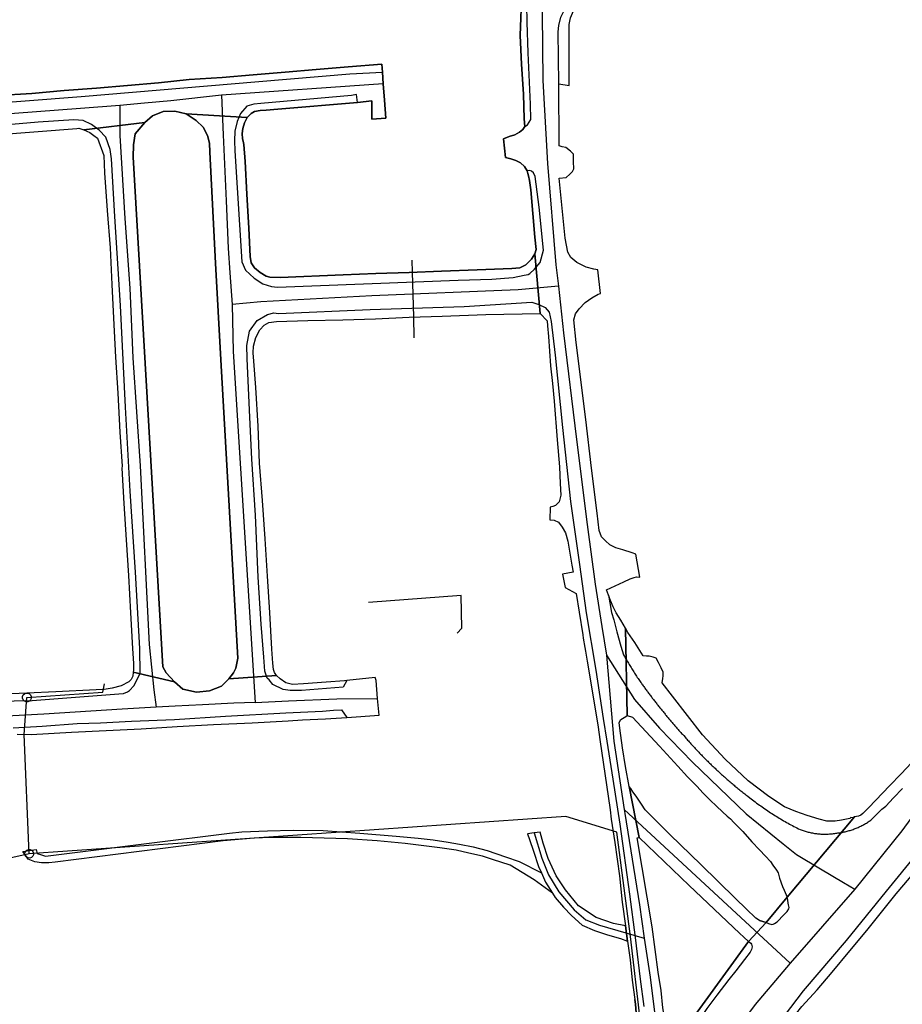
# Model space of a CAD drawing. Extents: x 166506 to 171543, y 332500 to 338212.
# Tile 115 of 139: x 168950 to 169191, y 336723 to 336992. Entities that reach past the tile are written whole.
import ezdxf

# ---------------------------------------------------------------- set-up
doc = ezdxf.new("R2010")
doc.units = 0
doc.header["$MEASUREMENT"] = 0
doc.layers.get('0').update_dxf_attribs({"color": 1, "linetype": 'CONTINUOUS'})
for name, color, linetype in [('IRISH_OS_1000S_FEATURE', 252, 'CONTINUOUS'), ('UNDERGROUND_ROUTE', 1, 'CONTINUOUS'), ('UUB', 1, 'CONTINUOUS')]:
    doc.layers.add(name, color=color, linetype=linetype)

# ---------------------------------------------------------------- blocks, each defined once
blk = doc.blocks.new('UUB_LOCATION_AC_T02')
at = {"color": 0, "linetype": 'ByBlock'}
blk.add_lwpolyline([(18862, 2286, -1), (-18862, -2286, -1), (18862, 2286)], format="xyb", close=True, dxfattribs=at)

msp = doc.modelspace()

# ---------------------------------------------------------------- linework, layer by layer
at = {"layer": 'IRISH_OS_1000S_FEATURE', "color": 9}
for points in [[(169087.562, 337000), (169087.038, 336987.921), (169087.198, 336985.98), (169087.437, 336980.057), (169087.952, 336971.871), (169088.203, 336965.148), (169088.341, 336963.047), (169087.853, 336962.232), (169086.945, 336961.481), (169085.638, 336960.795), (169084.074, 336960.371), (169082.507, 336959.707), (169083.094, 336954.641), (169084.511, 336954.266), (169085.886, 336953.772), (169087.139, 336953.119), (169088.289, 336952.167), (169089.017, 336950.939), (169089.113, 336950.638), (169089.189, 336950.218), (169089.323, 336949.596), (169089.629, 336948.293), (169089.983, 336945.749), (169091.09, 336932.817), (169091.436, 336929.513), (169091.123, 336928.297), (169092.536, 336912.041), (169094.415, 336910.042), (169094.56, 336908.6), (169094.83, 336905.678), (169095.328, 336897.712), (169095.939, 336892.906), (169096.349, 336888.101), (169097.16, 336877.512), (169097.824, 336870.105), (169097.997, 336865.543), (169098.224, 336862.361), (169097.746, 336860.606), (169096.715, 336859.556), (169096.032, 336859.283), (169095.29, 336859.111), (169095.155, 336855.632), (169096.394, 336855.559), (169097.588, 336854.987), (169098.554, 336853.657), (169099.479, 336852.127), (169100.115, 336849.861), (169101.147, 336843.27), (169101.528, 336841.366), (169098.602, 336840.796), (169099.384, 336837.148), (169102.388, 336835.557), (169103.215, 336830.408), (169104.165, 336824.204), (169104.324, 336823.304), (169104.771, 336820.766), (169104.925, 336819.75), (169105.398, 336817.065), (169107.415, 336805.144), (169108.421, 336799.001), (169108.88, 336795.621), (169111.639, 336776.419), (169111.913, 336773.916), (169112.907, 336767.505), (169114.173, 336758.412), (169114.979, 336751.223), (169115.873, 336744.774), (169116.43, 336740.568), (169117.077, 336735.481), (169117.7, 336729.914), (169118.366, 336724.687), (169118.533, 336723.426), (169118.728, 336721.023)], [(169088.341, 336963.047), (169088.203, 336965.148), (169087.952, 336971.871), (169087.437, 336980.057), (169087.198, 336985.98), (169087.038, 336987.921), (169087.562, 337000)], [(169088.341, 336963.047), (169089.126, 336963.539), (169090.001, 336964.95), (169089.924, 336969.131), (169089.269, 336983.158), (169088.955, 336991.562), (169088.904, 336996.262), (169089.055, 337000)], [(169093.211, 337000), (169093.108, 336996.656), (169093.068, 336993.901), (169093.309, 336975.64), (169094.553, 336952.925), (169096.865, 336925.335), (169097.557, 336919.438)], [(169097.622, 336974.732), (169097.48, 336988.913), (169097.644, 336990.692), (169098.218, 336992.887), (169099.102, 336994.768), (169100.288, 336996.671), (169101.784, 336998.434), (169103.316, 337000)], [(169100.489, 336974.294), (169100.422, 336989.443), (169100.491, 336990.906), (169100.85, 336992.778), (169101.676, 336994.694), (169102.831, 336996.587), (169103.997, 336998.515), (169105.189, 336999.67), (169105.596, 337000)], [(169126.074, 336722.425), (169125.565, 336727.139), (169124.811, 336732.129), (169123.168, 336744.488), (169118.987, 336768.833), (169119.566, 336768.921), (169116.82, 336782.865), (169115.88, 336788.252), (169114.984, 336793.42), (169114.285, 336798.731), (169114.161, 336800.35), (169114.57, 336801.116), (169115.897, 336801.976), (169116.314, 336802.202), (169115.818, 336826.081), (169114.573, 336828.231), (169113.334, 336830.244), (169112.45, 336831.872), (169111.768, 336833.62), (169111.224, 336835.068), (169110.659, 336836.571), (169115.421, 336838.742), (169117.13, 336839.585), (169118.254, 336839.933), (169118.875, 336840.067), (169119.754, 336839.958), (169118.659, 336846.269), (169117.643, 336846.64), (169115.111, 336847.466), (169113.237, 336848.025), (169111.585, 336848.822), (169110.376, 336849.935), (169109.307, 336850.986), (169108.665, 336852.753), (169108.094, 336857.459), (169106.601, 336869.755), (169105.057, 336883.011), (169102.414, 336904.079), (169101.718, 336910.247), (169102.155, 336911.922), (169103.189, 336913.312), (169104.787, 336914.995), (169106.68, 336916.296), (169108.411, 336917.278), (169109.052, 336917.431), (169108.299, 336923.959), (169107.221, 336924.091), (169105.126, 336924.652), (169102.599, 336925.938), (169100.913, 336927.296), (169100.068, 336928.764), (169099.347, 336932.532), (169097.737, 336948.969), (169099.638, 336949.13), (169100.648, 336950.019), (169101.415, 336950.752), (169101.783, 336951.468), (169101.644, 336953.509), (169101.624, 336955.47), (169100.832, 336956.318), (169099.562, 336957.291), (169098.565, 336957.561), (169097.707, 336957.75), (169097.622, 336974.732), (169100.489, 336974.294), (169100.422, 336989.443), (169100.491, 336990.906), (169100.85, 336992.778)], [(169286.855, 336987.123), (169284.384, 336972.468), (169277.953, 336945.05), (169269.798, 336914.883), (169259.28, 336885.202), (169247.767, 336858.257), (169234.044, 336829.359), (169191.268, 336770.754), (169178.481, 336754.763)], [(168943.643, 336960.796), (168966.031, 336962.507), (168966.611, 336962.581), (168967.927, 336962.128), (168984.549, 336964.177), (168986.707, 336965.954), (168989.619, 336967.144), (168992.801, 336967.252), (168995.853, 336966.52), (169012.543, 336965.508), (169013.635, 336966.637), (169014.561, 336967.187), (169016.063, 336967.432), (169017.685, 336967.555), (169020.948, 336967.822), (169042.627, 336969.658), (169046.552, 336970.058), (169046.62, 336965.077), (169050.384, 336965.358), (169050.069, 336970.306), (169049.691, 336974.723), (169049.453, 336977.948), (169049.335, 336980.109), (169040.147, 336979.324), (169031.339, 336978.615), (169022.912, 336977.942), (169014.164, 336977.152), (169005.696, 336976.479), (168996.71, 336975.912), (168988.28, 336974.959), (168979.853, 336974.305), (168971.384, 336973.533), (168962.557, 336972.884), (168953.749, 336972.114), (168944.262, 336971.492)], [(169040.147, 336979.324), (169049.335, 336980.109)], [(169049.335, 336980.109), (169049.453, 336977.948)], [(168800, 336958.179), (168820.975, 336959.662), (168900.824, 336966.039), (168918.9, 336967.533), (168967.161, 336971.256), (169015.685, 336975.336), (169040.608, 336977.479), (169049.453, 336977.948)], [(169005.696, 336976.479), (169014.164, 336977.152)], [(169014.164, 336977.152), (169022.912, 336977.942)], [(169022.912, 336977.942), (169031.339, 336978.615)], [(169031.339, 336978.615), (169040.147, 336979.324)], [(169049.453, 336977.948), (169049.691, 336974.723)], [(168979.853, 336974.305), (168988.28, 336974.959)], [(168988.28, 336974.959), (168996.71, 336975.912)], [(168996.71, 336975.912), (169005.696, 336976.479)], [(169049.691, 336974.723), (169005.483, 336971.586)], [(169049.691, 336974.723), (169050.069, 336970.306)], [(169099.638, 336949.13), (169100.648, 336950.019), (169101.415, 336950.752), (169101.783, 336951.468), (169101.644, 336953.509), (169101.624, 336955.47), (169100.832, 336956.318), (169099.562, 336957.291), (169098.565, 336957.561), (169097.707, 336957.75), (169097.622, 336974.732)], [(169097.622, 336974.732), (169100.489, 336974.294)], [(168944.262, 336971.492), (168953.749, 336972.114)], [(168953.749, 336972.114), (168962.557, 336972.884)], [(168962.557, 336972.884), (168971.384, 336973.533)], [(168971.384, 336973.533), (168979.853, 336974.305)], [(169042.627, 336969.658), (169042.429, 336971.78), (169041.007, 336971.535), (169016.243, 336969.33), (169014.381, 336969.169), (169012.436, 336968.649), (169010.755, 336966.587), (169009.813, 336964.456), (169009.145, 336961.823), (169009.118, 336959.143), (169009.21, 336956.422), (169011.097, 336926.121), (169012.114, 336923.851), (169014.432, 336921.667), (169016.796, 336920.142), (169019.208, 336919.337), (169020.846, 336919.181), (169070.148, 336921.073), (169079.371, 336921.337), (169085.137, 336921.877), (169088.163, 336922.467), (169089.265, 336922.696), (169089.748, 336922.971), (169091.04, 336924.077), (169092.579, 336925.962), (169093.414, 336929.333), (169092.274, 336941.005), (169091.141, 336949.397), (169090.691, 336950.442), (169090.196, 336950.907), (169089.718, 336951.092), (169089.017, 336950.939)], [(169005.483, 336971.586), (168991.676, 336970.113), (168984.53, 336969.458), (168977.775, 336968.826)], [(169005.483, 336971.586), (169005.962, 336960.76), (169006.782, 336942.779), (169007.312, 336929.824), (169007.757, 336923.137), (169008.406, 336914.462)], [(169042.627, 336969.658), (169020.948, 336967.822)], [(169046.552, 336970.058), (169042.627, 336969.658)], [(169050.384, 336965.358), (169046.62, 336965.077), (169046.552, 336970.058)], [(169050.069, 336970.306), (169050.384, 336965.358)], [(168977.775, 336968.826), (168967.039, 336968.027), (168942.87, 336966.211), (168926.627, 336965.066), (168910.547, 336963.429)], [(168977.775, 336968.826), (168977.76, 336960.645), (168979.104, 336937.97), (168980.489, 336918.876), (168981.293, 336899.939), (168983.295, 336870.427), (168985.795, 336821.584), (168987.013, 336809.227), (168987.663, 336804.48)], [(168995.853, 336966.52), (168992.801, 336967.252), (168989.619, 336967.144), (168986.707, 336965.954), (168984.549, 336964.177)], [(169007.523, 336812.193), (169008.841, 336813.88), (169009.454, 336815.134), (169009.942, 336817.849), (169005.302, 336899.38), (169003.913, 336925.715), (169002.386, 336956.092), (169002.211, 336958.474), (169001.713, 336960.619), (169000.556, 336962.891), (168998.654, 336964.691), (168995.853, 336966.52)], [(168995.853, 336966.52), (169012.543, 336965.508)], [(169020.948, 336967.822), (169017.685, 336967.555), (169016.063, 336967.432), (169014.561, 336967.187), (169013.635, 336966.637), (169012.543, 336965.508)], [(168929.175, 336805.881), (168953.84, 336806.326), (168977.52, 336808.142), (168978.741, 336808.23), (168979.885, 336808.638), (168980.369, 336809.013), (168981.603, 336810.3), (168983.277, 336813.643), (168983.208, 336820.484), (168982.043, 336841.397), (168980.631, 336863.473), (168979.307, 336886.447), (168977.953, 336914.162), (168976.363, 336938.46), (168975.506, 336954.249), (168975.506, 336954.249), (168975.152, 336956.753), (168973.927, 336960.186), (168972.086, 336962.065), (168970.002, 336963.586), (168967.793, 336964.669), (168965.235, 336964.856), (168955.448, 336964.216), (168931.366, 336962.205)], [(168967.927, 336962.128), (168984.549, 336964.177)], [(168984.549, 336964.177), (168981.936, 336961.063), (168981.465, 336958.028), (168981.39, 336954.669), (168989.537, 336815.519), (168990.4, 336813.85), (168992.734, 336811.366)], [(169012.543, 336965.508), (169011.788, 336964.056), (169011.392, 336962.5), (169011.138, 336961.122), (169011.284, 336959.741), (169011.477, 336959.039), (169011.668, 336958.177)], [(168943.643, 336960.796), (168966.031, 336962.507), (168966.611, 336962.581), (168967.927, 336962.128)], [(168967.927, 336962.128), (168969.539, 336961.391), (168970.631, 336960.62), (168971.663, 336959.849), (168973.395, 336955.131), (168973.586, 336950.429)], [(169089.017, 336950.939), (169088.289, 336952.167), (169087.139, 336953.119), (169085.886, 336953.772), (169084.511, 336954.266), (169083.094, 336954.641), (169082.507, 336959.707), (169084.074, 336960.371), (169085.638, 336960.795), (169086.945, 336961.481), (169087.853, 336962.232), (169088.341, 336963.047)], [(169011.668, 336958.177), (169012, 336953.513)], [(169012, 336953.513), (169012.447, 336944.548)], [(168973.586, 336950.429), (168974.28, 336940.141)], [(169089.323, 336949.596), (169089.189, 336950.218), (169089.113, 336950.638), (169089.017, 336950.939)], [(169091.123, 336928.297), (169091.436, 336929.513), (169091.09, 336932.817), (169089.983, 336945.749), (169089.629, 336948.293), (169089.323, 336949.596)], [(169102.414, 336904.079), (169101.718, 336910.247), (169102.155, 336911.922), (169103.189, 336913.312), (169104.787, 336914.995), (169106.68, 336916.296), (169108.411, 336917.278), (169109.052, 336917.431), (169108.299, 336923.959), (169107.221, 336924.091), (169105.126, 336924.652), (169102.599, 336925.938), (169100.913, 336927.296), (169100.068, 336928.764), (169099.347, 336932.532), (169097.737, 336948.969), (169099.638, 336949.13)], [(169012.447, 336944.548), (169012.992, 336935.302)], [(168974.28, 336940.141), (168975.115, 336929.952)], [(169012.992, 336935.302), (169013.392, 336927.538), (169013.634, 336925.815), (169014.501, 336924.466), (169016.048, 336923.21), (169017.737, 336922.213), (169018.735, 336921.922), (169021.533, 336921.794), (169038.742, 336922.536)], [(168975.115, 336929.952), (168975.613, 336919.967)], [(169065.57, 336923.556), (169075.378, 336923.939), (169084.782, 336924.302), (169086.964, 336924.459), (169088.672, 336925.302), (169090.168, 336926.806), (169091.123, 336928.297)], [(169091.123, 336928.297), (169092.536, 336912.041)], [(169091.123, 336928.297), (169092.536, 336912.041)], [(169056.729, 336923.211), (169065.57, 336923.556)], [(169038.742, 336922.536), (169047.626, 336922.885)], [(169047.626, 336922.885), (169056.729, 336923.211)], [(168975.613, 336919.967), (168976.037, 336910.682)], [(169097.557, 336919.438), (169086.562, 336918.458), (169046.587, 336916.859), (169016.273, 336915.152), (169008.406, 336914.462)], [(169097.557, 336919.438), (169098.927, 336906.725), (169102.467, 336877.561), (169105.395, 336854.375), (169107.604, 336838.126), (169109.348, 336826.554), (169110.647, 336818.668)], [(169008.406, 336914.462), (169008.736, 336901.602), (169014.72, 336805.792)], [(169039.732, 336811.79), (169038.786, 336809.966), (169027.332, 336809.02), (169024.234, 336809.02), (169022.356, 336809.304), (169019.54, 336810.723), (169018.507, 336811.953), (169018.038, 336812.426), (169017.38, 336814.318), (169017.065, 336818.135), (169016.398, 336827.163), (169015.57, 336840.012), (169014.804, 336856.9), (169013.802, 336872.211), (169013.16, 336885.638), (169012.545, 336899.685), (169012.402, 336903.227), (169013.203, 336907.219), (169015.294, 336910.117), (169018.07, 336911.769), (169019.854, 336912.21), (169021.052, 336911.978), (169046.144, 336913.06), (169071.775, 336913.955), (169090.247, 336915.125), (169092.201, 336914.465), (169093.952, 336913.607), (169094.98, 336912.396), (169095.553, 336909.79), (169096.658, 336900.618), (169098.635, 336880.897), (169100.787, 336860.654), (169103.25, 336843.488), (169105.134, 336830.288), (169107.752, 336814.581), (169109.736, 336801.38), (169110.793, 336795.228), (169112.405, 336784.791), (169114.259, 336772.572), (169116.962, 336753.403), (169118.46, 336741.567), (169119.823, 336730.173), (169120.866, 336722.722)], [(168976.037, 336910.682), (168976.588, 336900.116)], [(169014.924, 336891.82), (169014.358, 336898.967), (169014.181, 336901.248), (169014.24, 336903.068), (169014.885, 336905.461), (169015.986, 336907.51), (169017.16, 336908.858), (169018.467, 336909.585), (169020.59, 336909.843), (169029.133, 336910.055), (169038.655, 336910.277)], [(169038.655, 336910.277), (169047.559, 336910.565)], [(169047.559, 336910.565), (169056.764, 336911.01)], [(169056.764, 336911.01), (169065.747, 336911.317)], [(169065.747, 336911.317), (169077.692, 336911.714)], [(169077.692, 336911.714), (169092.536, 336912.041)], [(169092.536, 336912.041), (169094.415, 336910.042), (169094.56, 336908.6), (169094.83, 336905.678), (169095.328, 336897.712), (169095.939, 336892.906), (169096.349, 336888.101)], [(169105.057, 336883.011), (169102.414, 336904.079)], [(168976.588, 336900.116), (168977.207, 336890.269)], [(169015.535, 336881.234), (169014.924, 336891.82)], [(168977.207, 336890.269), (168977.776, 336879.583)], [(169253.363, 336889.421), (169242.722, 336866.21), (169240.017, 336859.834), (169237.821, 336855.362), (169235.19, 336850.087), (169232.121, 336844.429), (169228.08, 336837.227), (169224.456, 336830.686), (169219.656, 336823.259), (169214.282, 336814.709), (169207.76, 336805.791), (169203.081, 336799.91), (169201.136, 336797.721), (169195.29, 336790.772), (169191.142, 336786.287), (169187.963, 336783.046), (169182.292, 336777.122), (169180.653, 336775.48), (169180.086, 336774.966), (169179.451, 336774.75), (169178.417, 336774.524)], [(169096.349, 336888.101), (169097.16, 336877.512), (169097.824, 336870.105), (169097.997, 336865.543), (169098.224, 336862.361), (169097.746, 336860.606), (169096.715, 336859.556), (169096.032, 336859.283), (169095.29, 336859.111), (169095.155, 336855.632), (169096.394, 336855.559), (169097.588, 336854.987), (169098.554, 336853.657), (169099.479, 336852.127), (169100.115, 336849.861), (169101.147, 336843.27)], [(169106.601, 336869.755), (169105.057, 336883.011)], [(169015.931, 336871.129), (169015.535, 336881.234)], [(168977.776, 336879.583), (168978.401, 336870.296), (168978.296, 336869.797)], [(168978.296, 336869.797), (168978.816, 336860.091)], [(169016.746, 336860.96), (169015.931, 336871.129)], [(169108.094, 336857.459), (169106.601, 336869.755)], [(168978.816, 336860.091), (168979.513, 336850.208)], [(169017.478, 336850.451), (169016.746, 336860.96)], [(169118.659, 336846.269), (169117.643, 336846.64), (169115.111, 336847.466), (169113.237, 336848.025), (169111.585, 336848.822), (169110.376, 336849.935), (169109.307, 336850.986), (169108.665, 336852.753), (169108.094, 336857.459)], [(169177.09, 336737.944), (169181.702, 336743.475), (169189.766, 336753.533), (169201.124, 336766.896), (169210.857, 336779.676), (169215.632, 336786.948), (169226.252, 336802.439), (169234.549, 336815.734), (169242.611, 336829.491), (169250.021, 336843.976), (169255.437, 336855.18)], [(168979.513, 336850.208), (168980.113, 336840.437)], [(169018.073, 336840.246), (169017.478, 336850.451)], [(169110.659, 336836.571), (169115.421, 336838.742), (169117.13, 336839.585), (169118.254, 336839.933), (169118.875, 336840.067), (169119.754, 336839.958), (169118.659, 336846.269)], [(169101.147, 336843.27), (169101.528, 336841.366), (169098.602, 336840.796), (169099.384, 336837.148), (169102.388, 336835.557), (169103.215, 336830.408)], [(168980.113, 336840.437), (168980.688, 336830.271)], [(169018.691, 336830.379), (169018.073, 336840.246)], [(169111.224, 336835.068), (169110.659, 336836.571)], [(169111.224, 336835.068), (169112.056, 336830.38), (169112.647, 336828.375), (169113.451, 336825.054), (169114.529, 336821.181), (169115.269, 336818.799), (169115.597, 336818.285), (169115.771, 336817.983), (169115.946, 336817.679), (169116.122, 336817.378), (169116.299, 336817.077), (169116.477, 336816.776), (169116.657, 336816.477), (169116.837, 336816.177), (169117.018, 336815.879), (169117.2, 336815.581), (169117.383, 336815.283), (169117.567, 336814.987), (169117.752, 336814.691), (169117.938, 336814.395), (169118.125, 336814.1), (169118.314, 336813.806), (169118.503, 336813.512), (169118.693, 336813.219), (169118.885, 336812.926), (169119.077, 336812.634), (169119.27, 336812.343), (169119.464, 336812.053), (169119.658, 336811.763), (169119.854, 336811.474), (169120.016, 336811.247), (169120.178, 336811.02), (169120.341, 336810.793), (169120.504, 336810.567), (169120.667, 336810.341), (169120.831, 336810.116), (169120.995, 336809.89), (169121.16, 336809.665), (169121.325, 336809.44), (169121.49, 336809.216), (169121.656, 336808.992), (169121.822, 336808.768), (169121.989, 336808.544), (169122.156, 336808.321), (169122.323, 336808.097), (169122.491, 336807.874), (169122.659, 336807.652), (169122.828, 336807.429), (169122.997, 336807.208), (169123.166, 336806.986), (169123.337, 336806.765), (169123.507, 336806.544), (169123.677, 336806.323), (169123.848, 336806.103), (169124.019, 336805.883), (169124.191, 336805.663), (169124.363, 336805.443), (169124.535, 336805.224), (169124.708, 336805.005), (169124.881, 336804.787), (169125.055, 336804.569), (169125.229, 336804.351), (169125.403, 336804.133), (169125.578, 336803.916), (169125.753, 336803.699), (169125.928, 336803.482), (169126.104, 336803.265), (169126.281, 336803.049), (169126.457, 336802.833), (169126.634, 336802.617), (169126.812, 336802.402), (169126.989, 336802.187), (169127.167, 336801.973), (169127.346, 336801.758), (169127.525, 336801.545), (169127.704, 336801.331), (169127.885, 336801.118), (169128.065, 336800.905), (169128.245, 336800.692), (169128.426, 336800.48), (169128.607, 336800.268), (169128.788, 336800.056), (169128.97, 336799.845), (169129.153, 336799.634), (169129.335, 336799.423), (169129.518, 336799.213), (169129.702, 336799.002), (169129.885, 336798.793), (169130.069, 336798.58), (169130.254, 336798.373), (169130.439, 336798.164), (169130.624, 336797.956), (169130.809, 336797.748), (169130.995, 336797.54), (169131.182, 336797.332), (169131.368, 336797.125), (169131.555, 336796.918), (169131.743, 336796.712), (169132.119, 336796.3), (169132.347, 336796.038), (169132.576, 336795.777), (169132.805, 336795.517), (169133.035, 336795.257), (169133.266, 336794.998), (169133.498, 336794.74), (169133.73, 336794.482), (169133.963, 336794.225), (169134.197, 336793.969), (169134.432, 336793.712), (169134.667, 336793.457), (169134.904, 336793.203), (169135.141, 336792.95), (169135.378, 336792.697), (169135.617, 336792.445), (169135.856, 336792.193), (169136.096, 336791.943), (169136.336, 336791.693), (169136.578, 336791.444), (169136.821, 336791.195), (169137.064, 336790.947), (169137.307, 336790.7), (169137.552, 336790.454), (169137.797, 336790.208), (169138.043, 336789.963), (169138.289, 336789.719), (169138.536, 336789.476), (169138.784, 336789.233), (169139.033, 336788.99), (169139.282, 336788.749), (169139.532, 336788.508), (169139.783, 336788.268), (169140.035, 336788.029), (169140.287, 336787.791), (169140.54, 336787.553), (169140.793, 336787.317), (169141.048, 336787.081), (169141.304, 336786.845), (169141.559, 336786.611), (169141.816, 336786.377), (169142.073, 336786.144), (169142.331, 336785.912), (169142.589, 336785.68), (169142.848, 336785.449), (169143.108, 336785.219), (169143.369, 336784.99), (169143.63, 336784.762), (169143.892, 336784.534), (169144.154, 336784.307), (169144.417, 336784.078), (169144.681, 336783.855), (169144.946, 336783.63), (169145.211, 336783.407), (169145.477, 336783.184), (169145.744, 336782.961), (169146.012, 336782.74), (169146.279, 336782.519), (169146.548, 336782.3), (169146.817, 336782.081), (169147.087, 336781.862), (169147.357, 336781.645), (169147.628, 336781.428), (169147.9, 336781.213), (169148.172, 336780.998), (169148.445, 336780.783), (169148.719, 336780.57), (169148.993, 336780.357), (169149.268, 336780.146), (169149.82, 336779.724), (169150.184, 336779.439), (169150.551, 336779.155), (169150.919, 336778.874), (169151.289, 336778.595), (169151.66, 336778.318), (169152.033, 336778.044), (169152.408, 336777.772), (169152.784, 336777.502), (169153.162, 336777.234), (169153.541, 336776.969), (169153.922, 336776.705), (169154.304, 336776.444), (169154.689, 336776.186), (169155.075, 336775.929), (169155.462, 336775.675), (169155.85, 336775.423), (169156.24, 336775.174), (169156.632, 336774.927), (169157.025, 336774.682), (169157.419, 336774.439), (169157.815, 336774.198), (169158.212, 336773.961), (169158.611, 336773.725), (169159.011, 336773.492), (169159.414, 336773.261), (169159.816, 336773.033), (169160.22, 336772.807), (169160.626, 336772.584), (169161.033, 336772.363), (169161.441, 336772.144), (169161.85, 336771.928), (169162.261, 336771.714), (169162.673, 336771.503), (169163.086, 336771.294), (169163.501, 336771.087), (169163.774, 336770.984), (169164.049, 336770.885), (169164.325, 336770.79), (169164.603, 336770.699), (169164.882, 336770.613), (169165.162, 336770.531), (169165.443, 336770.454), (169165.726, 336770.381), (169166.01, 336770.312), (169166.294, 336770.248), (169166.58, 336770.188), (169166.867, 336770.132), (169167.154, 336770.081), (169167.442, 336770.035), (169167.731, 336769.993), (169168.021, 336769.955), (169168.311, 336769.922), (169168.602, 336769.894), (169168.893, 336769.87), (169169.184, 336769.85), (169169.476, 336769.835), (169169.768, 336769.825), (169170.06, 336769.819), (169170.352, 336769.817), (169170.643, 336769.82), (169170.935, 336769.828), (169171.227, 336769.84), (169171.518, 336769.857), (169171.809, 336769.878), (169172.1, 336769.904), (169172.391, 336769.934), (169172.68, 336769.969), (169172.97, 336770.008), (169173.259, 336770.052), (169173.547, 336770.1), (169173.833, 336770.133), (169174.118, 336770.17), (169174.402, 336770.211), (169174.686, 336770.257), (169174.969, 336770.307), (169175.251, 336770.36), (169175.533, 336770.418), (169175.813, 336770.48), (169176.093, 336770.547), (169176.372, 336770.617), (169176.649, 336770.692), (169176.926, 336770.77), (169177.201, 336770.853), (169177.475, 336770.939), (169177.749, 336771.03), (169178.02, 336771.125), (169178.29, 336771.224), (169178.558, 336771.326), (169178.825, 336771.433), (169179.09, 336771.543), (169179.354, 336771.658), (169179.616, 336771.776), (169179.876, 336771.898), (169180.134, 336772.024), (169180.391, 336772.154), (169180.645, 336772.288), (169180.897, 336772.425), (169181.148, 336772.566), (169181.396, 336772.711), (169181.642, 336772.859), (169181.886, 336773.011), (169182.128, 336773.167), (169182.367, 336773.326), (169182.605, 336773.488), (169182.839, 336773.655), (169185.886, 336776.593), (169186.943, 336777.499), (169189.007, 336779.732), (169191.464, 336782.274)], [(169115.818, 336826.081), (169114.573, 336828.231), (169113.334, 336830.244), (169112.45, 336831.872), (169111.768, 336833.62), (169111.224, 336835.068)], [(168980.688, 336830.271), (168981.268, 336820.504)], [(169019.268, 336820.373), (169018.691, 336830.379)], [(169103.215, 336830.408), (169104.165, 336824.204), (169104.324, 336823.304), (169104.771, 336820.766), (169104.925, 336819.75), (169105.398, 336817.065)], [(169177.355, 336774.319), (169177.097, 336774.064), (169174.813, 336773.648), (169173.09, 336773.385), (169170.81, 336773.369), (169168.715, 336773.871), (169165.425, 336774.884), (169162.377, 336776.016), (169159.269, 336777.248), (169154.999, 336780.132), (169149.342, 336784.351), (169143.063, 336790.296), (169136.891, 336796.899), (169128.7, 336807.464), (169125.877, 336811.134), (169126.069, 336812.292), (169126.177, 336813.091), (169126.167, 336814.031), (169125.6, 336815.257), (169124.854, 336816.664), (169124.227, 336817.911), (169123.37, 336818.16), (169122.352, 336818.39), (169121.613, 336818.458), (169120.653, 336818.488), (169118.411, 336822.171), (169116.518, 336824.871), (169115.818, 336826.081)], [(169116.314, 336802.202), (169115.818, 336826.081)], [(169116.314, 336802.202), (169115.818, 336826.081)], [(168981.268, 336820.504), (168981.525, 336816.381), (168981.467, 336814.582), (168981.406, 336814.093)], [(169020.573, 336813.139), (169020.002, 336813.965), (169019.69, 336814.768), (169019.568, 336816.509), (169019.268, 336820.373)], [(169110.647, 336818.668), (169112.632, 336795.228), (169115.45, 336776.501)], [(169110.647, 336818.668), (169118.301, 336806.562), (169125.099, 336798.757), (169134.174, 336789.485), (169148.817, 336775.375), (169158.945, 336767.145)], [(169105.398, 336817.065), (169107.415, 336805.144), (169108.421, 336799.001), (169108.88, 336795.621)], [(168949.745, 336797.108), (168953.564, 336796.989), (168964.551, 336797.636), (168973.997, 336798.118), (168983.562, 336798.62), (168993.429, 336799.198), (169003.335, 336799.736), (169013.94, 336800.247), (169023.694, 336800.789), (169027.609, 336801.006), (169033.932, 336801.321), (169036.854, 336801.45), (169039.784, 336801.661), (169048.543, 336802.29), (169048.155, 336806.898), (169047.741, 336811.819), (169047.529, 336812.561), (169039.732, 336811.79), (169039.1, 336811.728), (169034.135, 336811.299), (169027.911, 336810.903), (169024.888, 336810.674), (169023.113, 336811.113), (169021.544, 336812.189), (169020.573, 336813.139), (169007.523, 336812.193), (169005.483, 336810.214), (169002.209, 336808.928), (168998.685, 336808.564), (168994.994, 336809.382), (168992.734, 336811.366), (168981.406, 336814.093), (168981.27, 336813.004), (168980.88, 336812.008), (168980.214, 336811.415), (168978.103, 336810.337), (168975.696, 336809.701), (168973.492, 336809.344), (168971.271, 336809.207), (168960.325, 336808.68), (168952.401, 336808.281), (168946.018, 336808.067)], [(168981.406, 336814.093), (168981.27, 336813.004), (168980.88, 336812.008), (168980.214, 336811.415), (168978.103, 336810.337), (168975.696, 336809.701), (168973.492, 336809.344), (168971.271, 336809.207), (168960.325, 336808.68), (168952.401, 336808.281)], [(168981.406, 336814.093), (168992.734, 336811.366)], [(169007.523, 336812.193), (169020.573, 336813.139)], [(169039.732, 336811.79), (169039.1, 336811.728), (169034.135, 336811.299), (169027.911, 336810.903), (169024.888, 336810.674), (169023.113, 336811.113), (169021.544, 336812.189), (169020.573, 336813.139)], [(168952.401, 336808.281), (168946.018, 336808.067), (168939.934, 336807.73), (168933.692, 336807.514), (168930.912, 336807.503), (168928.732, 336807.565), (168927.015, 336807.883), (168925.524, 336808.678), (168923.861, 336810.396), (168923.608, 336810.903)], [(168992.734, 336811.366), (168994.994, 336809.382), (168998.685, 336808.564), (169002.209, 336808.928), (169005.483, 336810.214), (169007.523, 336812.193)], [(169047.529, 336812.561), (169039.732, 336811.79)], [(169048.155, 336806.898), (169047.741, 336811.819), (169047.529, 336812.561)], [(169014.72, 336805.792), (169008.927, 336805.585), (169000.332, 336805.135), (168992.86, 336804.807), (168987.663, 336804.48)], [(169014.72, 336805.792), (169023.825, 336806.205), (169036.99, 336806.756), (169048.155, 336806.898)], [(169048.543, 336802.29), (169048.155, 336806.898)], [(168987.663, 336804.48), (168978.404, 336803.907), (168957.025, 336802.577), (168941.688, 336801.753), (168928.206, 336802.032), (168922.307, 336802.578), (168918.274, 336803.002)], [(168948.663, 336798.819), (168956.568, 336799.318), (168966.156, 336800.039), (168972.479, 336800.254), (168980.983, 336800.666), (168992.709, 336801.166), (169006.659, 336802.062), (169023.088, 336802.913), (169033.074, 336803.43), (169036.097, 336803.679), (169038.297, 336803.736), (169039.784, 336801.661)], [(168993.429, 336799.198), (169003.335, 336799.736)], [(169003.335, 336799.736), (169013.94, 336800.247)], [(169013.94, 336800.247), (169023.694, 336800.789)], [(169023.694, 336800.789), (169027.609, 336801.006), (169033.932, 336801.321)], [(169033.932, 336801.321), (169036.854, 336801.45)], [(169036.854, 336801.45), (169039.784, 336801.661)], [(169039.784, 336801.661), (169048.543, 336802.29)], [(169116.82, 336782.865), (169115.88, 336788.252), (169114.984, 336793.42), (169114.285, 336798.731), (169114.161, 336800.35), (169114.57, 336801.116), (169115.897, 336801.976), (169116.314, 336802.202)], [(169116.314, 336802.202), (169117.741, 336801.803), (169125.12, 336793.81), (169130.162, 336788.363), (169132.786, 336785.441), (169135.344, 336782.898), (169137.052, 336781.043), (169138.981, 336779.111), (169140.705, 336777.496), (169142.289, 336775.919), (169143.627, 336774.736), (169144.538, 336773.991), (169145.453, 336773.025), (169147.85, 336770.539), (169150.373, 336767.696), (169152.405, 336765.545), (169154.072, 336763.769), (169155.474, 336762.31), (169156.107, 336761.379), (169157.049, 336759.952), (169157.54, 336759.219), (169157.921, 336757.784), (169158.715, 336755.496), (169159.13, 336754.555)], [(168949.745, 336797.108), (168953.564, 336796.989)], [(168953.564, 336796.989), (168964.551, 336797.636)], [(168964.551, 336797.636), (168973.997, 336798.118)], [(168973.997, 336798.118), (168983.562, 336798.62)], [(168983.562, 336798.62), (168993.429, 336799.198)], [(169108.88, 336795.621), (169111.639, 336776.419)], [(169195.29, 336790.772), (169191.142, 336786.287), (169187.963, 336783.046), (169182.292, 336777.122), (169180.653, 336775.48), (169180.086, 336774.966), (169179.451, 336774.75), (169178.417, 336774.524), (169159.978, 336752.633), (169154.259, 336745.647), (169149.453, 336740.535), (169130.576, 336714.548)], [(169119.566, 336768.921), (169116.82, 336782.865)], [(169119.566, 336768.921), (169116.82, 336782.865)], [(169152.43, 336746.26), (169151.481, 336746.827), (169148.822, 336749.428), (169145.92, 336752.206), (169136.38, 336761.528), (169128.079, 336769.587), (169122.171, 336775.502), (169121.195, 336776.487), (169120.172, 336778.013), (169118.74, 336780.152), (169117.882, 336781.4), (169117.288, 336782.311), (169116.82, 336782.865)], [(169111.639, 336776.419), (169111.913, 336773.916), (169112.907, 336767.505), (169114.173, 336758.412), (169114.979, 336751.223), (169115.873, 336744.774)], [(169115.45, 336776.501), (169160.819, 336734.598)], [(169115.45, 336776.501), (169115.705, 336775.475), (169119.648, 336750.506), (169120.98, 336741.422)], [(169159.978, 336752.633), (169178.417, 336774.524)], [(169159.978, 336752.633), (169178.417, 336774.524)], [(169178.417, 336774.524), (169178.002, 336774.313), (169177.355, 336774.319)], [(168954.875, 336765.579), (168955.202, 336764.551), (168956.074, 336764.23), (168957.45, 336763.766), (168993.801, 336768.368), (168999.739, 336769.071), (169007.707, 336770.038), (169011.04, 336770.435), (169018.068, 336770.734), (169025.128, 336770.94), (169033.304, 336770.847), (169043.324, 336770.11), (169053.192, 336769.283), (169059.212, 336768.705), (169063.353, 336768.254), (169067.452, 336767.619), (169070.54, 336767.079), (169074.277, 336766.32), (169078.048, 336765.345), (169083.079, 336763.638), (169086.802, 336762.304), (169092.905, 336759.206)], [(169090.895, 336770.154), (169089.111, 336769.931)], [(169092.516, 336770.356), (169090.895, 336770.154)], [(169090.895, 336770.154), (169092.958, 336763.259), (169094.857, 336758.702), (169097.652, 336754.035), (169101.863, 336749.18), (169105.019, 336746.414), (169108.722, 336744.978), (169120.98, 336741.422)], [(169115.873, 336744.774), (169112.559, 336745.408), (169107.876, 336747.056), (169103.009, 336750.247), (169099.493, 336754.583), (169096.893, 336758.43), (169094.762, 336763.172), (169093.325, 336767.387), (169092.516, 336770.356)], [(169095.871, 336753.732), (169090.945, 336757.336), (169084.382, 336761.327), (169079.518, 336762.93), (169076.757, 336763.79), (169073.075, 336764.629), (169069.617, 336765.417), (169065.186, 336766.099), (169055.665, 336767.226), (169047.994, 336767.982), (169039.906, 336768.562), (169027.22, 336768.883), (169019.121, 336768.93), (169014.492, 336768.702), (169005.943, 336767.993), (168960.083, 336762.155), (168958.352, 336762.001), (168956.354, 336761.973), (168954.546, 336762.245), (168952.767, 336763.025), (168952.148, 336763.819), (168951.249, 336765.063)], [(169089.111, 336769.931), (169089.635, 336768.325), (169090.742, 336765.174), (169092.119, 336761.019), (169092.905, 336759.206)], [(169126.46, 336715.12), (169126.478, 336715.389), (169126.538, 336716.77), (169126.57, 336718.671), (169126.406, 336720.289), (169126.074, 336722.425), (169125.565, 336727.139), (169124.811, 336732.129), (169123.168, 336744.488), (169118.987, 336768.833), (169119.566, 336768.921)], [(169119.566, 336768.921), (169133.264, 336755.78), (169146.959, 336742.779), (169148.156, 336741.696)], [(168951.249, 336765.063), (168954.875, 336765.579)], [(169152.586, 336711.49), (169164.461, 336726.985), (169176.229, 336740.739), (169187.147, 336754.209), (169195.655, 336764.702)], [(169158.945, 336767.145), (169162.512, 336764.246), (169169.103, 336760.333)], [(169164.008, 336722.757), (169168.155, 336727.294), (169172.265, 336732.092), (169177.09, 336737.944), (169181.702, 336743.475), (169189.766, 336753.533), (169201.124, 336766.896)], [(169169.103, 336760.333), (169175.354, 336756.62)], [(169092.905, 336759.206), (169093.975, 336756.74), (169095.871, 336753.732)], [(169175.354, 336756.62), (169178.481, 336754.763)], [(169159.13, 336754.555), (169159.978, 336752.633)], [(169178.481, 336754.763), (169160.819, 336734.598)], [(169095.871, 336753.732), (169096.652, 336752.492), (169098.945, 336749.889), (169101.081, 336747.606), (169104.014, 336744.976), (169107.34, 336743.542), (169110.907, 336742.285), (169114.477, 336741.288), (169116.43, 336740.568)], [(169154.259, 336745.647), (169154.923, 336745.417), (169155.767, 336745.169), (169156.126, 336745.195), (169156.524, 336745.381), (169157.257, 336745.831), (169159.088, 336747.819), (169159.956, 336748.672), (169160.426, 336749.379), (169160.56, 336749.781), (169160.369, 336750.499), (169160.282, 336750.998), (169160.15, 336751.796), (169159.978, 336752.633)], [(169154.259, 336745.647), (169159.978, 336752.633)], [(169152.43, 336746.26), (169154.259, 336745.647)], [(169115.873, 336744.774), (169116.43, 336740.568)], [(169115.873, 336744.774), (169116.43, 336740.568)], [(169149.453, 336740.535), (169154.259, 336745.647)], [(169149.453, 336740.535), (169154.259, 336745.647)], [(169116.43, 336740.568), (169117.077, 336735.481), (169117.7, 336729.914), (169118.366, 336724.687)], [(169120.98, 336741.422), (169122.539, 336730.794), (169124.461, 336715.397)], [(169130.576, 336714.548), (169149.453, 336740.535)], [(169149.453, 336740.535), (169150.1, 336740.084), (169150.285, 336739.747), (169150.455, 336739.049), (169150.287, 336738.287), (169149.858, 336737.54), (169148.346, 336735.577), (169145.991, 336732.481), (169144.046, 336730.092), (169140.767, 336725.863), (169138.04, 336722.222), (169135.145, 336717.818), (169133.146, 336714.987), (169132.683, 336714.255)], [(169148.156, 336741.696), (169149.453, 336740.535)], [(169162.295, 336720.596), (169164.008, 336722.757), (169168.155, 336727.294), (169172.265, 336732.092), (169177.09, 336737.944)], [(169160.819, 336734.598), (169157.833, 336731.061)], [(169157.833, 336731.061), (169151.294, 336723.288), (169143.418, 336712.763)], [(169118.808, 336719.043), (169118.72, 336720.264), (169118.728, 336721.023), (169118.533, 336723.426), (169118.366, 336724.687)]]:
    msp.add_lwpolyline(points, dxfattribs=at)
for points in [[(169019.268, 336820.373), (169018.691, 336830.379), (169018.073, 336840.246), (169017.478, 336850.451), (169016.746, 336860.96), (169015.931, 336871.129), (169015.535, 336881.234), (169014.924, 336891.82), (169014.358, 336898.967), (169014.181, 336901.248), (169014.24, 336903.068), (169014.885, 336905.461), (169015.986, 336907.51), (169017.16, 336908.858), (169018.467, 336909.585), (169020.59, 336909.843), (169029.133, 336910.055), (169038.655, 336910.277), (169047.559, 336910.565), (169056.764, 336911.01), (169065.747, 336911.317), (169077.692, 336911.714), (169092.536, 336912.041), (169091.123, 336928.297), (169090.168, 336926.806), (169088.672, 336925.302), (169086.964, 336924.459), (169084.782, 336924.302), (169075.378, 336923.939), (169065.57, 336923.556), (169056.729, 336923.211), (169047.626, 336922.885), (169038.742, 336922.536), (169021.533, 336921.794), (169018.735, 336921.922), (169017.737, 336922.213), (169016.048, 336923.21), (169014.501, 336924.466), (169013.634, 336925.815), (169013.392, 336927.538), (169012.992, 336935.302), (169012.447, 336944.548), (169012, 336953.513), (169011.668, 336958.177), (169011.477, 336959.039), (169011.284, 336959.741), (169011.138, 336961.122), (169011.392, 336962.5), (169011.788, 336964.056), (169012.543, 336965.508), (168995.853, 336966.52), (168998.654, 336964.691), (169000.556, 336962.891), (169001.713, 336960.619), (169002.211, 336958.474), (169002.386, 336956.092), (169003.913, 336925.715), (169005.302, 336899.38), (169009.942, 336817.849), (169009.454, 336815.134), (169008.841, 336813.88), (169007.523, 336812.193), (169020.573, 336813.139), (169020.002, 336813.965), (169019.69, 336814.768), (169019.568, 336816.509), (169019.268, 336820.373)], [(168981.268, 336820.504), (168981.525, 336816.381), (168981.467, 336814.582), (168981.406, 336814.093), (168992.734, 336811.366), (168990.4, 336813.85), (168989.537, 336815.519), (168981.39, 336954.669), (168981.465, 336958.028), (168981.936, 336961.063), (168984.549, 336964.177), (168967.927, 336962.128), (168969.539, 336961.391), (168970.631, 336960.62), (168971.663, 336959.849), (168973.395, 336955.131), (168973.586, 336950.429), (168974.28, 336940.141), (168975.115, 336929.952), (168975.613, 336919.967), (168976.037, 336910.682), (168976.588, 336900.116), (168977.207, 336890.269), (168977.776, 336879.583), (168978.401, 336870.296), (168978.296, 336869.797), (168978.816, 336860.091), (168979.513, 336850.208), (168980.113, 336840.437), (168980.688, 336830.271), (168981.268, 336820.504)], [(169177.355, 336774.319), (169177.097, 336774.064), (169174.813, 336773.648), (169173.09, 336773.385), (169170.81, 336773.369), (169168.715, 336773.871), (169165.425, 336774.884), (169162.377, 336776.016), (169159.269, 336777.248), (169154.999, 336780.132), (169149.342, 336784.351), (169143.063, 336790.296), (169136.891, 336796.899), (169128.7, 336807.464), (169125.877, 336811.134), (169126.069, 336812.292), (169126.177, 336813.091), (169126.167, 336814.031), (169125.6, 336815.257), (169124.854, 336816.664), (169124.227, 336817.911), (169123.37, 336818.16), (169122.352, 336818.39), (169121.613, 336818.458), (169120.653, 336818.488), (169118.411, 336822.171), (169116.518, 336824.871), (169115.818, 336826.081), (169116.314, 336802.202), (169117.741, 336801.803), (169125.12, 336793.81), (169130.162, 336788.363), (169132.786, 336785.441), (169135.344, 336782.898), (169137.052, 336781.043), (169138.981, 336779.111), (169140.705, 336777.496), (169142.289, 336775.919), (169143.627, 336774.736), (169144.538, 336773.991), (169145.453, 336773.025), (169147.85, 336770.539), (169150.373, 336767.696), (169152.405, 336765.545), (169154.072, 336763.769), (169155.474, 336762.31), (169156.107, 336761.379), (169157.049, 336759.952), (169157.54, 336759.219), (169157.921, 336757.784), (169158.715, 336755.496), (169159.13, 336754.555), (169159.978, 336752.633), (169178.417, 336774.524), (169178.002, 336774.313), (169177.355, 336774.319)], [(169116.82, 336782.865), (169119.566, 336768.921), (169133.264, 336755.78), (169146.959, 336742.779), (169148.156, 336741.696), (169149.453, 336740.535), (169154.259, 336745.647), (169152.43, 336746.26), (169151.481, 336746.827), (169148.822, 336749.428), (169145.92, 336752.206), (169136.38, 336761.528), (169128.079, 336769.587), (169122.171, 336775.502), (169121.195, 336776.487), (169120.172, 336778.013), (169118.74, 336780.152), (169117.882, 336781.4), (169117.288, 336782.311), (169116.82, 336782.865)], [(169092.905, 336759.206), (169093.975, 336756.74), (169095.871, 336753.732), (169096.652, 336752.492), (169098.945, 336749.889), (169101.081, 336747.606), (169104.014, 336744.976), (169107.34, 336743.542), (169110.907, 336742.285), (169114.477, 336741.288), (169116.43, 336740.568), (169115.873, 336744.774), (169112.559, 336745.408), (169107.876, 336747.056), (169103.009, 336750.247), (169099.493, 336754.583), (169096.893, 336758.43), (169094.762, 336763.172), (169093.325, 336767.387), (169092.516, 336770.356), (169090.895, 336770.154), (169089.111, 336769.931), (169089.635, 336768.325), (169090.742, 336765.174), (169092.119, 336761.019), (169092.905, 336759.206)]]:
    msp.add_lwpolyline(points, close=True, dxfattribs=at)
at = {"layer": 'UNDERGROUND_ROUTE'}
for points in [[(169057.728, 336923.25), (169057.59, 336926.572)], [(169058.008, 336911.053), (169057.728, 336923.25)], [(169058.139, 336905.337), (169058.008, 336911.053)], [(169069.903, 336824.705), (169071.134, 336826.07), (169070.981, 336834.948), (169045.682, 336833.086)], [(168953.028, 336764.47), (168918.187, 336756.664), (168907.654, 336756.729), (168866.624, 336757.716), (168852.028, 336762.723), (168807.037, 336771.35), (168778.854, 336776.867), (168780.454, 336825.32)], [(168952.395, 336807.152), (168973.13, 336808.611), (168973.616, 336810.836)], [(168951.655, 336797.049), (168952.395, 336807.152)], [(168953.028, 336764.47), (168951.655, 336797.049)], [(169099.551, 336774.618), (168953.028, 336764.47)], [(169091.333, 336643.895), (169091.313, 336646.988), (169109.307, 336679.765), (169111.759, 336684.091), (169114.355, 336689.859), (169117.408, 336698.987), (169119.251, 336705.413), (169119.713, 336712.964), (169119.853, 336719.286), (169117.25, 336741.872), (169113.466, 336770.389), (169099.551, 336774.618)]]:
    msp.add_lwpolyline(points, dxfattribs=at)

# ---------------------------------------------------------------- block references
at = {"layer": 'UUB', "xscale": 6.3e-05, "yscale": 6.3e-05}
for p, rotation in [((168952.395, 336807.152), 4.024933), ((168953.028, 336764.47), 92.41323100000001)]:
    msp.add_blockref('UUB_LOCATION_AC_T02', p, dxfattribs=dict(at, rotation=rotation))

doc.saveas('drawing.dxf')
